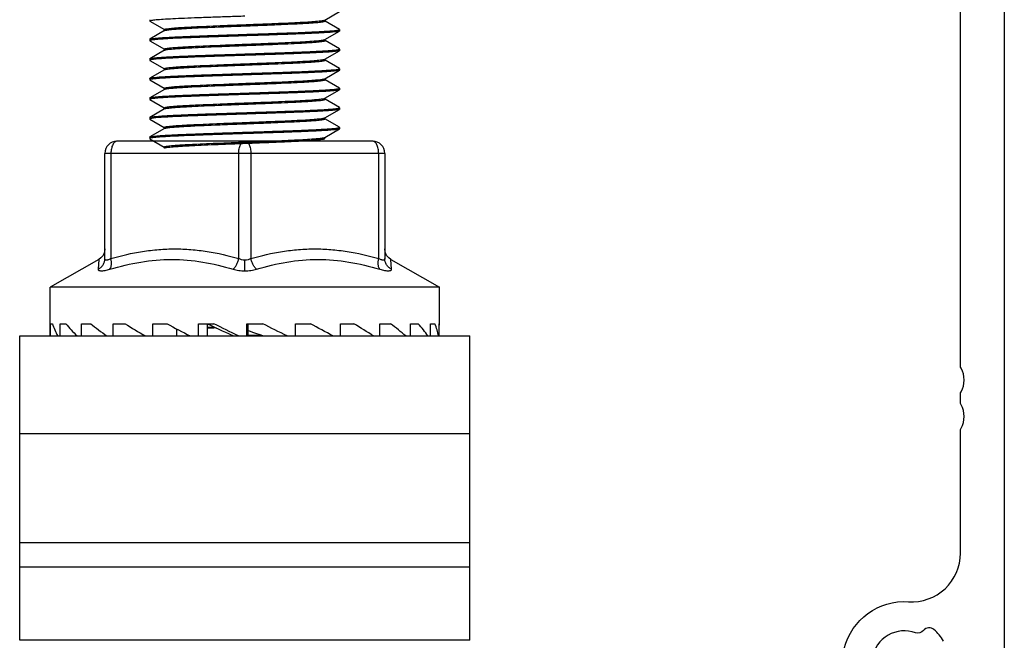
# Model space of a CAD drawing. Header units: millimetres. Extents: x -4223 to -3634, y -1019 to -603.
# Tile 24 of 26: x -3716 to -3675, y -701 to -675. Entities that reach past the tile are written whole.
import ezdxf

# ---------------------------------------------------------------- set-up
doc = ezdxf.new("R2010")
doc.units = ezdxf.units.MM
doc.layers.add('02___PRT_ALL_AXES', color=7, linetype='Continuous')
doc.layers.add('1', color=7, linetype='Continuous')

msp = doc.modelspace()

# ---------------------------------------------------------------- linework, layer by layer
at = {"color": 7, "linetype": 'Continuous'}
for p, q in [((-3703.242, -675.456), (-3702.641, -675.108)), ((-3710.435, -675.443), (-3710.435, -675.501)), ((-3710.431, -675.495), (-3710.435, -675.501)), ((-3710.435, -675.501), (-3710.429, -675.508)), ((-3710.426, -675.493), (-3710.431, -675.495)), ((-3710.429, -675.508), (-3709.837, -675.851)), ((-3710.363, -675.477), (-3710.426, -675.493)), ((-3703.274, -675.467), (-3703.242, -675.456)), ((-3703.235, -675.497), (-3703.235, -675.447)), ((-3702.642, -675.84), (-3703.234, -675.497)), ((-3709.829, -675.893), (-3710.429, -676.24)), ((-3709.835, -675.848), (-3709.835, -675.898)), ((-3709.828, -675.889), (-3709.822, -675.886)), ((-3703.243, -676.26), (-3702.642, -675.912)), ((-3702.652, -675.859), (-3702.636, -675.847)), ((-3702.636, -675.847), (-3702.642, -675.84)), ((-3702.636, -675.905), (-3702.642, -675.912)), ((-3702.636, -675.847), (-3702.636, -675.905)), ((-3710.436, -676.247), (-3710.429, -676.24)), ((-3710.436, -676.247), (-3710.436, -676.305)), ((-3710.431, -676.299), (-3710.436, -676.305)), ((-3710.436, -676.305), (-3710.429, -676.312)), ((-3710.427, -676.296), (-3710.431, -676.299)), ((-3710.429, -676.312), (-3709.838, -676.655)), ((-3710.363, -676.28), (-3710.427, -676.296)), ((-3703.275, -676.27), (-3703.243, -676.26)), ((-3703.235, -676.301), (-3703.235, -676.251)), ((-3702.643, -676.644), (-3703.235, -676.301)), ((-3709.83, -676.696), (-3710.43, -677.044)), ((-3709.836, -676.652), (-3709.836, -676.701)), ((-3709.829, -676.693), (-3709.822, -676.69)), ((-3703.244, -677.064), (-3702.643, -676.716)), ((-3702.653, -676.663), (-3702.636, -676.651)), ((-3702.636, -676.651), (-3702.643, -676.644)), ((-3702.636, -676.709), (-3702.643, -676.716)), ((-3702.636, -676.651), (-3702.636, -676.709)), ((-3710.436, -677.051), (-3710.43, -677.044)), ((-3710.436, -677.051), (-3710.436, -677.109)), ((-3710.432, -677.103), (-3710.436, -677.109)), ((-3710.436, -677.109), (-3710.43, -677.116)), ((-3710.427, -677.1), (-3710.432, -677.103)), ((-3710.43, -677.116), (-3709.838, -677.458)), ((-3710.364, -677.084), (-3710.427, -677.1)), ((-3703.275, -677.074), (-3703.244, -677.063)), ((-3703.236, -677.105), (-3703.236, -677.055)), ((-3702.644, -677.448), (-3703.236, -677.105)), ((-3709.83, -677.5), (-3710.431, -677.848)), ((-3709.837, -677.455), (-3709.837, -677.505)), ((-3709.83, -677.497), (-3709.823, -677.493)), ((-3703.244, -677.867), (-3702.643, -677.52)), ((-3702.653, -677.466), (-3702.637, -677.455)), ((-3702.637, -677.455), (-3702.644, -677.448)), ((-3702.637, -677.513), (-3702.643, -677.52)), ((-3702.637, -677.455), (-3702.637, -677.513)), ((-3710.437, -677.855), (-3710.431, -677.848)), ((-3710.437, -677.855), (-3710.437, -677.913)), ((-3710.433, -677.907), (-3710.437, -677.913)), ((-3710.437, -677.913), (-3710.431, -677.92)), ((-3710.428, -677.904), (-3710.433, -677.907)), ((-3710.431, -677.92), (-3709.839, -678.262)), ((-3710.365, -677.888), (-3710.428, -677.904)), ((-3703.276, -677.878), (-3703.244, -677.867)), ((-3703.237, -677.909), (-3703.237, -677.859)), ((-3702.644, -678.251), (-3703.237, -677.909)), ((-3709.831, -678.304), (-3710.432, -678.651)), ((-3709.837, -678.259), (-3709.837, -678.309)), ((-3709.83, -678.3), (-3709.824, -678.297)), ((-3703.245, -678.671), (-3702.644, -678.323)), ((-3702.654, -678.27), (-3702.638, -678.259)), ((-3702.638, -678.259), (-3702.644, -678.251)), ((-3702.638, -678.316), (-3702.644, -678.323)), ((-3702.638, -678.259), (-3702.638, -678.316)), ((-3710.438, -678.659), (-3710.432, -678.651)), ((-3710.438, -678.659), (-3710.438, -678.716)), ((-3710.434, -678.71), (-3710.438, -678.716)), ((-3710.438, -678.716), (-3710.432, -678.724)), ((-3710.429, -678.708), (-3710.434, -678.71)), ((-3710.432, -678.724), (-3709.84, -679.066)), ((-3710.366, -678.692), (-3710.429, -678.708)), ((-3703.277, -678.682), (-3703.245, -678.671)), ((-3703.237, -678.712), (-3703.237, -678.662)), ((-3702.645, -679.055), (-3703.237, -678.712)), ((-3709.832, -679.108), (-3710.432, -679.455)), ((-3709.838, -679.063), (-3709.838, -679.113)), ((-3709.831, -679.104), (-3709.825, -679.101)), ((-3703.246, -679.475), (-3702.645, -679.127)), ((-3702.655, -679.074), (-3702.639, -679.062)), ((-3702.639, -679.062), (-3702.645, -679.055)), ((-3702.639, -679.12), (-3702.645, -679.127)), ((-3702.639, -679.062), (-3702.639, -679.12)), ((-3710.439, -679.462), (-3710.432, -679.455)), ((-3710.439, -679.462), (-3710.439, -679.52)), ((-3710.434, -679.514), (-3710.439, -679.52)), ((-3710.439, -679.52), (-3710.432, -679.527)), ((-3710.43, -679.511), (-3710.434, -679.514)), ((-3710.432, -679.527), (-3709.841, -679.87)), ((-3710.366, -679.496), (-3710.43, -679.511)), ((-3703.277, -679.486), (-3703.246, -679.475)), ((-3703.238, -679.516), (-3703.238, -679.466)), ((-3702.646, -679.859), (-3703.238, -679.516)), ((-3709.833, -679.912), (-3710.433, -680.259)), ((-3709.839, -679.867), (-3709.839, -679.917)), ((-3709.832, -679.908), (-3709.825, -679.905)), ((-3703.247, -680.279), (-3702.646, -679.931)), ((-3702.656, -679.878), (-3702.639, -679.866)), ((-3702.639, -679.866), (-3702.646, -679.859)), ((-3702.639, -679.924), (-3702.646, -679.931)), ((-3702.639, -679.866), (-3702.639, -679.924)), ((-3701.282, -680.433), (-3711.782, -680.433)), ((-3710.439, -680.266), (-3710.433, -680.259)), ((-3710.439, -680.266), (-3710.439, -680.324)), ((-3710.435, -680.318), (-3710.439, -680.324)), ((-3710.439, -680.324), (-3710.433, -680.331)), ((-3710.431, -680.315), (-3710.435, -680.318)), ((-3710.433, -680.331), (-3709.841, -680.673)), ((-3710.367, -680.299), (-3710.431, -680.315)), ((-3703.278, -680.289), (-3703.247, -680.278)), ((-3703.239, -680.32), (-3703.239, -680.27)), ((-3709.84, -680.671), (-3709.84, -680.72)), ((-3709.833, -680.712), (-3709.826, -680.708)), ((-3712.282, -685.255), (-3712.282, -680.933)), ((-3700.782, -680.933), (-3712.282, -680.933)), ((-3712.032, -680.933), (-3712.032, -685.255)), ((-3706.782, -685.255), (-3706.782, -680.933)), ((-3706.282, -680.933), (-3706.282, -685.255)), ((-3701.032, -685.255), (-3701.032, -680.933)), ((-3700.782, -680.933), (-3700.782, -685.255)), ((-3712.533, -685.291), (-3714.532, -686.433)), ((-3712.533, -685.291), (-3712.558, -685.689)), ((-3700.53, -685.291), (-3698.532, -686.433)), ((-3700.505, -685.689), (-3700.53, -685.291)), ((-3706.532, -685.756), (-3706.532, -685.321)), ((-3714.532, -688.313), (-3714.532, -686.433)), ((-3698.532, -686.433), (-3714.532, -686.433)), ((-3698.532, -687.933), (-3698.532, -686.433)), ((-3714.51, -688.433), (-3714.51, -687.933)), ((-3714.51, -687.933), (-3714.436, -687.933)), ((-3714.112, -688.433), (-3714.112, -687.933)), ((-3714.112, -687.933), (-3713.881, -687.933)), ((-3713.238, -688.433), (-3713.238, -687.933)), ((-3713.238, -687.933), (-3712.864, -687.933)), ((-3711.943, -688.433), (-3711.943, -687.933)), ((-3711.943, -687.933), (-3711.449, -687.933)), ((-3710.308, -688.433), (-3710.308, -687.933)), ((-3710.308, -687.933), (-3709.725, -687.933)), ((-3708.435, -688.433), (-3708.435, -687.933)), ((-3708.435, -687.933), (-3707.801, -687.933)), ((-3708.081, -688.071), (-3707.805, -688.059)), ((-3708.08, -687.933), (-3708.08, -688.433)), ((-3706.443, -688.433), (-3706.443, -687.933)), ((-3706.443, -687.933), (-3705.797, -687.933)), ((-3706.404, -687.933), (-3706.404, -688.433)), ((-3704.456, -688.433), (-3704.456, -687.933)), ((-3704.456, -687.933), (-3703.839, -687.933)), ((-3702.6, -688.433), (-3702.6, -687.933)), ((-3702.6, -687.933), (-3702.05, -687.933)), ((-3700.991, -688.433), (-3700.991, -687.933)), ((-3700.991, -687.933), (-3700.543, -687.933)), ((-3699.73, -687.933), (-3699.412, -687.933)), ((-3699.73, -688.433), (-3699.73, -687.933)), ((-3698.896, -687.933), (-3698.728, -687.933)), ((-3698.896, -688.433), (-3698.896, -687.933)), ((-3698.542, -687.933), (-3698.532, -687.933)), ((-3698.542, -688.433), (-3698.542, -687.933)), ((-3715.782, -697.933), (-3715.782, -688.433)), ((-3715.782, -688.433), (-3697.282, -688.433)), ((-3714.528, -688.433), (-3714.532, -688.313)), ((-3709.336, -688.407), (-3709.338, -688.433)), ((-3709.336, -688.139), (-3709.336, -688.407)), ((-3706.405, -688.4), (-3705.876, -688.383)), ((-3697.282, -697.933), (-3697.282, -688.433)), ((-3715.782, -692.433), (-3697.282, -692.433)), ((-3697.282, -696.933), (-3715.782, -696.933))]:
    msp.add_line(p, q, dxfattribs=at)
for points in [[(-3712.282, -684.857), (-3712.301, -684.995), (-3712.357, -685.122), (-3712.447, -685.229), (-3712.533, -685.291)], [(-3700.53, -685.291), (-3700.616, -685.229), (-3700.706, -685.122), (-3700.762, -684.995), (-3700.782, -684.857)]]:
    msp.add_lwpolyline(points, dxfattribs=at)
for centre, radius, start, end in [((-3711.782, -680.933), 0.5, 90, 180), ((-3701.282, -680.933), 0.5, 0, 90), ((-3701.579, -837.066), 149.087, 92.35718, 92.50146), ((-3708.169, -704.133), 15.988, 93.9345, 94.2155)]:
    msp.add_arc(centre, radius, start, end, dxfattribs=at)
for centre, major_axis, ratio, start_param, end_param in [((-3706.532, -688.815), (7.957, -1.848), 0.445835, -2.883617, -2.756939), ((-3706.532, -688.815), (7.936, -2.739), 0.367253, -2.609346, -2.482668), ((-3706.532, -688.815), (7.947, -3.355), 0.27413, -2.368903, -2.242225), ((-3706.532, -688.815), (7.973, -3.747), 0.175561, -2.15046, -2.023782), ((-3706.532, -688.815), (7.994, -3.954), 0.075378, -1.944188, -1.81751), ((-3711.544, -686.082), (5.14, -2.567), 0.025132, -0.816609, -0.465528), ((-3706.532, -688.815), (7.999, -3.995), 0.025132, 1.616001, 1.742679), ((-3706.532, -688.815), (7.985, -3.872), 0.125555, 1.412934, 1.539612), ((-3706.532, -688.815), (7.959, -3.576), 0.225201, 1.201629, 1.328307), ((-3706.532, -688.815), (7.938, -3.078), 0.321779, 0.973597, 1.100275), ((-3706.532, -688.815), (7.943, -2.331), 0.409222, 0.717676, 0.844354), ((-3706.532, -688.815), (7.977, -1.288), 0.474759, 0.423324, 0.550002), ((-3706.532, -688.815), (8, 0), 0.5, 0.095486, 0.222164), ((-3706.532, -688.815), (7.977, 1.288), 0.474759, -0.123855, -0.105673), ((-3709.553, -686.082), (5.13, -2.488), 0.125555, -0.849477, -0.668595)]:
    msp.add_ellipse(centre, major_axis=major_axis, ratio=ratio, start_param=start_param, end_param=end_param, dxfattribs=at)
for points, knots in [([(-3706.535, -675.301), (-3706.758, -675.308), (-3707.197, -675.323), (-3707.839, -675.344), (-3708.443, -675.366), (-3708.99, -675.387), (-3709.465, -675.409), (-3709.852, -675.43), (-3710.116, -675.448), (-3710.275, -675.464), (-3710.337, -675.472), (-3710.363, -675.477)], [0, 0, 0, 0, 0.174483, 0.343847, 0.503017, 0.64733, 0.772508, 0.874878, 0.951438, 0.979315, 1, 1, 1, 1]), ([(-3709.835, -675.848), (-3709.835, -675.845), (-3709.83, -675.84), (-3709.811, -675.831), (-3709.768, -675.821), (-3709.697, -675.81), (-3709.598, -675.799), (-3709.474, -675.787), (-3709.324, -675.775), (-3709.15, -675.764), (-3708.953, -675.752), (-3708.734, -675.74), (-3708.405, -675.724), (-3707.956, -675.704), (-3707.386, -675.68), (-3706.786, -675.657), (-3706.178, -675.634), (-3705.581, -675.61), (-3705.018, -675.587), (-3704.507, -675.564), (-3704.068, -675.541), (-3703.754, -675.52), (-3703.55, -675.503), (-3703.434, -675.492), (-3703.345, -675.48), (-3703.294, -675.472), (-3703.274, -675.467)], [0, 0, 0, 0, 0.001067, 0.002977, 0.009852, 0.020871, 0.035942, 0.054953, 0.077792, 0.104343, 0.134476, 0.167967, 0.20444, 0.284749, 0.372463, 0.464736, 0.558415, 0.650114, 0.7368, 0.815551, 0.883224, 0.937348, 0.95892, 0.976648, 0.990388, 1, 1, 1, 1]), ([(-3709.822, -675.886), (-3709.816, -675.883), (-3709.801, -675.879), (-3709.763, -675.87), (-3709.696, -675.86), (-3709.594, -675.848), (-3709.465, -675.836), (-3709.309, -675.824), (-3709.128, -675.812), (-3708.924, -675.8), (-3708.61, -675.783), (-3708.173, -675.763), (-3707.609, -675.739), (-3707.007, -675.715), (-3706.387, -675.692), (-3705.772, -675.668), (-3705.185, -675.644), (-3704.723, -675.624), (-3704.383, -675.607), (-3704.156, -675.595), (-3703.95, -675.583), (-3703.768, -675.571), (-3703.611, -675.559), (-3703.481, -675.547), (-3703.378, -675.536), (-3703.304, -675.524), (-3703.26, -675.514), (-3703.24, -675.505), (-3703.234, -675.5), (-3703.234, -675.497)], [0, 0, 0, 0, 0.002878, 0.006833, 0.01801, 0.033527, 0.053243, 0.076967, 0.104492, 0.1356, 0.17001, 0.247389, 0.33386, 0.426297, 0.52134, 0.615574, 0.705563, 0.788068, 0.825581, 0.860112, 0.891358, 0.919064, 0.942984, 0.962875, 0.978551, 0.98993, 0.996974, 0.998917, 1, 1, 1, 1]), ([(-3706.536, -676.047), (-3706.297, -676.039), (-3705.827, -676.024), (-3705.142, -676.001), (-3704.505, -675.978), (-3704.013, -675.958), (-3703.66, -675.942), (-3703.431, -675.93), (-3703.228, -675.919), (-3703.053, -675.907), (-3702.908, -675.896), (-3702.794, -675.884), (-3702.719, -675.874), (-3702.675, -675.866), (-3702.659, -675.861), (-3702.652, -675.859)], [0, 0, 0, 0, 0.184442, 0.362603, 0.528411, 0.676223, 0.74178, 0.801017, 0.853422, 0.898561, 0.936043, 0.965575, 0.98692, 0.994491, 1, 1, 1, 1]), ([(-3702.642, -675.912), (-3702.646, -675.915), (-3702.659, -675.919), (-3702.683, -675.925), (-3702.715, -675.931), (-3702.774, -675.94), (-3702.87, -675.95), (-3703.009, -675.962), (-3703.18, -675.973), (-3703.38, -675.985), (-3703.609, -675.997), (-3703.864, -676.009), (-3704.143, -676.021), (-3704.556, -676.037), (-3705.111, -676.058), (-3705.81, -676.081), (-3706.291, -676.097), (-3706.536, -676.105)], [0, 0, 0, 0, 0.00407, 0.010262, 0.018615, 0.029131, 0.056605, 0.092476, 0.136446, 0.188125, 0.247061, 0.312724, 0.384534, 0.461847, 0.630191, 0.811734, 1, 1, 1, 1]), ([(-3710.429, -676.24), (-3710.425, -676.237), (-3710.412, -676.233), (-3710.389, -676.227), (-3710.356, -676.221), (-3710.297, -676.213), (-3710.201, -676.202), (-3710.062, -676.191), (-3709.891, -676.179), (-3709.69, -676.167), (-3709.461, -676.155), (-3709.206, -676.143), (-3708.927, -676.131), (-3708.515, -676.115), (-3707.96, -676.095), (-3707.261, -676.071), (-3706.78, -676.055), (-3706.536, -676.047)], [0, 0, 0, 0, 0.004093, 0.010306, 0.01868, 0.029215, 0.056722, 0.092619, 0.13661, 0.188301, 0.247243, 0.312905, 0.384709, 0.462011, 0.63031, 0.811799, 1, 1, 1, 1]), ([(-3706.536, -676.105), (-3706.759, -676.112), (-3707.198, -676.127), (-3707.84, -676.148), (-3708.443, -676.17), (-3708.991, -676.191), (-3709.465, -676.212), (-3709.853, -676.234), (-3710.117, -676.252), (-3710.276, -676.268), (-3710.337, -676.276), (-3710.363, -676.28)], [0, 0, 0, 0, 0.174483, 0.343847, 0.503017, 0.64733, 0.772508, 0.874878, 0.951438, 0.979315, 1, 1, 1, 1]), ([(-3709.836, -676.651), (-3709.836, -676.649), (-3709.831, -676.644), (-3709.811, -676.635), (-3709.768, -676.625), (-3709.697, -676.614), (-3709.599, -676.602), (-3709.475, -676.591), (-3709.325, -676.579), (-3709.151, -676.567), (-3708.954, -676.556), (-3708.734, -676.544), (-3708.405, -676.528), (-3707.957, -676.508), (-3707.387, -676.484), (-3706.787, -676.461), (-3706.178, -676.437), (-3705.582, -676.414), (-3705.019, -676.391), (-3704.508, -676.367), (-3704.069, -676.344), (-3703.755, -676.324), (-3703.551, -676.307), (-3703.435, -676.296), (-3703.346, -676.284), (-3703.295, -676.275), (-3703.275, -676.27)], [0, 0, 0, 0, 0.001067, 0.002977, 0.009852, 0.020871, 0.035942, 0.054953, 0.077792, 0.104343, 0.134476, 0.167967, 0.20444, 0.284749, 0.372463, 0.464736, 0.558415, 0.650114, 0.7368, 0.815551, 0.883224, 0.937348, 0.95892, 0.976648, 0.990388, 1, 1, 1, 1]), ([(-3709.822, -676.69), (-3709.817, -676.687), (-3709.802, -676.683), (-3709.764, -676.674), (-3709.697, -676.663), (-3709.595, -676.652), (-3709.466, -676.64), (-3709.31, -676.628), (-3709.129, -676.616), (-3708.924, -676.604), (-3708.61, -676.587), (-3708.174, -676.567), (-3707.61, -676.543), (-3707.007, -676.519), (-3706.387, -676.495), (-3705.773, -676.472), (-3705.186, -676.448), (-3704.724, -676.427), (-3704.384, -676.411), (-3704.157, -676.399), (-3703.951, -676.387), (-3703.769, -676.375), (-3703.612, -676.363), (-3703.481, -676.351), (-3703.379, -676.339), (-3703.305, -676.328), (-3703.26, -676.318), (-3703.24, -676.309), (-3703.235, -676.304), (-3703.235, -676.301)], [0, 0, 0, 0, 0.002878, 0.006833, 0.01801, 0.033527, 0.053243, 0.076967, 0.104492, 0.1356, 0.17001, 0.247389, 0.33386, 0.426297, 0.52134, 0.615574, 0.705563, 0.788068, 0.825581, 0.860112, 0.891358, 0.919064, 0.942984, 0.962875, 0.978551, 0.98993, 0.996974, 0.998917, 1, 1, 1, 1]), ([(-3706.536, -676.851), (-3706.297, -676.843), (-3705.827, -676.828), (-3705.143, -676.805), (-3704.505, -676.782), (-3704.014, -676.762), (-3703.661, -676.746), (-3703.431, -676.734), (-3703.229, -676.722), (-3703.054, -676.711), (-3702.909, -676.699), (-3702.795, -676.688), (-3702.72, -676.678), (-3702.676, -676.669), (-3702.659, -676.665), (-3702.653, -676.663)], [0, 0, 0, 0, 0.184442, 0.362603, 0.528411, 0.676223, 0.74178, 0.801017, 0.853422, 0.898561, 0.936043, 0.965575, 0.98692, 0.994491, 1, 1, 1, 1]), ([(-3702.643, -676.716), (-3702.647, -676.719), (-3702.66, -676.723), (-3702.683, -676.729), (-3702.715, -676.735), (-3702.775, -676.743), (-3702.871, -676.754), (-3703.01, -676.765), (-3703.18, -676.777), (-3703.381, -676.789), (-3703.61, -676.801), (-3703.865, -676.813), (-3704.144, -676.825), (-3704.557, -676.841), (-3705.112, -676.861), (-3705.811, -676.885), (-3706.292, -676.901), (-3706.536, -676.909)], [0, 0, 0, 0, 0.00407, 0.010262, 0.018615, 0.029131, 0.056605, 0.092476, 0.136446, 0.188125, 0.247061, 0.312724, 0.384534, 0.461847, 0.630191, 0.811734, 1, 1, 1, 1]), ([(-3710.43, -677.044), (-3710.426, -677.041), (-3710.413, -677.037), (-3710.389, -677.031), (-3710.357, -677.025), (-3710.297, -677.016), (-3710.202, -677.006), (-3710.063, -676.994), (-3709.892, -676.983), (-3709.691, -676.971), (-3709.462, -676.959), (-3709.207, -676.947), (-3708.928, -676.935), (-3708.516, -676.919), (-3707.961, -676.898), (-3707.261, -676.875), (-3706.781, -676.859), (-3706.536, -676.851)], [0, 0, 0, 0, 0.004093, 0.010306, 0.01868, 0.029215, 0.056722, 0.092619, 0.13661, 0.188301, 0.247243, 0.312905, 0.384709, 0.462011, 0.63031, 0.811799, 1, 1, 1, 1]), ([(-3706.536, -676.909), (-3706.759, -676.916), (-3707.198, -676.93), (-3707.84, -676.952), (-3708.444, -676.974), (-3708.991, -676.995), (-3709.466, -677.016), (-3709.854, -677.037), (-3710.117, -677.056), (-3710.276, -677.072), (-3710.338, -677.08), (-3710.364, -677.084)], [0, 0, 0, 0, 0.174483, 0.343847, 0.503017, 0.64733, 0.772508, 0.874878, 0.951438, 0.979315, 1, 1, 1, 1]), ([(-3709.837, -677.455), (-3709.837, -677.453), (-3709.832, -677.447), (-3709.812, -677.439), (-3709.769, -677.429), (-3709.698, -677.418), (-3709.6, -677.406), (-3709.475, -677.395), (-3709.326, -677.383), (-3709.152, -677.371), (-3708.954, -677.359), (-3708.735, -677.348), (-3708.406, -677.331), (-3707.958, -677.311), (-3707.387, -677.288), (-3706.788, -677.265), (-3706.179, -677.241), (-3705.583, -677.218), (-3705.019, -677.194), (-3704.509, -677.171), (-3704.069, -677.148), (-3703.756, -677.128), (-3703.551, -677.111), (-3703.436, -677.099), (-3703.346, -677.088), (-3703.296, -677.079), (-3703.275, -677.074)], [0, 0, 0, 0, 0.001067, 0.002977, 0.009852, 0.020871, 0.035942, 0.054953, 0.077792, 0.104343, 0.134476, 0.167967, 0.20444, 0.284749, 0.372463, 0.464736, 0.558415, 0.650114, 0.7368, 0.815551, 0.883224, 0.937348, 0.95892, 0.976648, 0.990388, 1, 1, 1, 1]), ([(-3709.823, -677.493), (-3709.817, -677.491), (-3709.803, -677.486), (-3709.764, -677.478), (-3709.697, -677.467), (-3709.596, -677.456), (-3709.467, -677.444), (-3709.311, -677.432), (-3709.13, -677.42), (-3708.925, -677.408), (-3708.611, -677.391), (-3708.175, -677.371), (-3707.611, -677.347), (-3707.008, -677.323), (-3706.388, -677.299), (-3705.773, -677.275), (-3705.186, -677.252), (-3704.724, -677.231), (-3704.384, -677.215), (-3704.157, -677.203), (-3703.952, -677.191), (-3703.77, -677.179), (-3703.613, -677.167), (-3703.482, -677.155), (-3703.379, -677.143), (-3703.305, -677.132), (-3703.261, -677.122), (-3703.241, -677.113), (-3703.236, -677.107), (-3703.236, -677.105)], [0, 0, 0, 0, 0.002878, 0.006833, 0.01801, 0.033527, 0.053243, 0.076967, 0.104492, 0.1356, 0.17001, 0.247389, 0.33386, 0.426297, 0.52134, 0.615574, 0.705563, 0.788068, 0.825581, 0.860112, 0.891358, 0.919064, 0.942984, 0.962875, 0.978551, 0.98993, 0.996974, 0.998917, 1, 1, 1, 1]), ([(-3706.537, -677.655), (-3706.298, -677.647), (-3705.828, -677.632), (-3705.143, -677.609), (-3704.506, -677.586), (-3704.015, -677.566), (-3703.662, -677.549), (-3703.432, -677.538), (-3703.229, -677.526), (-3703.055, -677.515), (-3702.91, -677.503), (-3702.796, -677.492), (-3702.72, -677.482), (-3702.677, -677.473), (-3702.66, -677.469), (-3702.653, -677.466)], [0, 0, 0, 0, 0.184442, 0.362603, 0.528411, 0.676223, 0.74178, 0.801017, 0.853422, 0.898561, 0.936043, 0.965575, 0.98692, 0.994491, 1, 1, 1, 1]), ([(-3702.643, -677.52), (-3702.648, -677.522), (-3702.661, -677.527), (-3702.684, -677.533), (-3702.716, -677.538), (-3702.776, -677.547), (-3702.871, -677.557), (-3703.01, -677.569), (-3703.181, -677.581), (-3703.382, -677.593), (-3703.611, -677.605), (-3703.866, -677.617), (-3704.145, -677.629), (-3704.557, -677.645), (-3705.112, -677.665), (-3705.812, -677.689), (-3706.292, -677.705), (-3706.537, -677.713)], [0, 0, 0, 0, 0.00407, 0.010262, 0.018615, 0.029131, 0.056605, 0.092476, 0.136446, 0.188125, 0.247061, 0.312724, 0.384534, 0.461847, 0.630191, 0.811734, 1, 1, 1, 1]), ([(-3710.431, -677.848), (-3710.426, -677.845), (-3710.414, -677.84), (-3710.39, -677.835), (-3710.358, -677.829), (-3710.298, -677.82), (-3710.202, -677.81), (-3710.063, -677.798), (-3709.893, -677.786), (-3709.692, -677.775), (-3709.463, -677.763), (-3709.208, -677.751), (-3708.929, -677.739), (-3708.516, -677.722), (-3707.961, -677.702), (-3707.262, -677.678), (-3706.782, -677.663), (-3706.537, -677.655)], [0, 0, 0, 0, 0.004093, 0.010306, 0.01868, 0.029215, 0.056722, 0.092619, 0.13661, 0.188301, 0.247243, 0.312905, 0.384709, 0.462011, 0.63031, 0.811799, 1, 1, 1, 1]), ([(-3706.537, -677.713), (-3706.76, -677.72), (-3707.199, -677.734), (-3707.841, -677.756), (-3708.445, -677.777), (-3708.992, -677.799), (-3709.467, -677.82), (-3709.855, -677.841), (-3710.118, -677.86), (-3710.277, -677.875), (-3710.339, -677.884), (-3710.365, -677.888)], [0, 0, 0, 0, 0.174483, 0.343847, 0.503017, 0.64733, 0.772508, 0.874878, 0.951438, 0.979315, 1, 1, 1, 1]), ([(-3709.837, -678.259), (-3709.837, -678.257), (-3709.832, -678.251), (-3709.813, -678.243), (-3709.77, -678.233), (-3709.699, -678.222), (-3709.6, -678.21), (-3709.476, -678.198), (-3709.327, -678.187), (-3709.153, -678.175), (-3708.955, -678.163), (-3708.736, -678.151), (-3708.407, -678.135), (-3707.959, -678.115), (-3707.388, -678.092), (-3706.788, -678.068), (-3706.18, -678.045), (-3705.584, -678.022), (-3705.02, -677.998), (-3704.509, -677.975), (-3704.07, -677.952), (-3703.756, -677.932), (-3703.552, -677.915), (-3703.436, -677.903), (-3703.347, -677.892), (-3703.296, -677.883), (-3703.276, -677.878)], [0, 0, 0, 0, 0.001067, 0.002977, 0.009852, 0.020871, 0.035942, 0.054953, 0.077792, 0.104343, 0.134476, 0.167967, 0.20444, 0.284749, 0.372463, 0.464736, 0.558415, 0.650114, 0.7368, 0.815551, 0.883224, 0.937348, 0.95892, 0.976648, 0.990388, 1, 1, 1, 1]), ([(-3709.824, -678.297), (-3709.818, -678.295), (-3709.804, -678.29), (-3709.765, -678.281), (-3709.698, -678.271), (-3709.597, -678.259), (-3709.467, -678.248), (-3709.311, -678.236), (-3709.13, -678.224), (-3708.926, -678.212), (-3708.612, -678.195), (-3708.176, -678.174), (-3707.612, -678.151), (-3707.009, -678.127), (-3706.389, -678.103), (-3705.774, -678.079), (-3705.187, -678.055), (-3704.725, -678.035), (-3704.385, -678.018), (-3704.158, -678.006), (-3703.953, -677.994), (-3703.77, -677.982), (-3703.613, -677.971), (-3703.483, -677.959), (-3703.38, -677.947), (-3703.306, -677.936), (-3703.262, -677.925), (-3703.242, -677.917), (-3703.237, -677.911), (-3703.237, -677.909)], [0, 0, 0, 0, 0.002878, 0.006833, 0.01801, 0.033527, 0.053243, 0.076967, 0.104492, 0.1356, 0.17001, 0.247389, 0.33386, 0.426297, 0.52134, 0.615574, 0.705563, 0.788068, 0.825581, 0.860112, 0.891358, 0.919064, 0.942984, 0.962875, 0.978551, 0.98993, 0.996974, 0.998917, 1, 1, 1, 1]), ([(-3706.538, -678.459), (-3706.299, -678.451), (-3705.829, -678.435), (-3705.144, -678.412), (-3704.507, -678.389), (-3704.016, -678.369), (-3703.663, -678.353), (-3703.433, -678.342), (-3703.23, -678.33), (-3703.055, -678.318), (-3702.91, -678.307), (-3702.796, -678.296), (-3702.721, -678.286), (-3702.677, -678.277), (-3702.661, -678.273), (-3702.654, -678.27)], [0, 0, 0, 0, 0.184442, 0.362603, 0.528411, 0.676223, 0.74178, 0.801017, 0.853422, 0.898561, 0.936043, 0.965575, 0.98692, 0.994491, 1, 1, 1, 1]), ([(-3702.644, -678.323), (-3702.649, -678.326), (-3702.661, -678.331), (-3702.685, -678.336), (-3702.717, -678.342), (-3702.777, -678.351), (-3702.872, -678.361), (-3703.011, -678.373), (-3703.182, -678.385), (-3703.382, -678.397), (-3703.611, -678.408), (-3703.866, -678.42), (-3704.146, -678.432), (-3704.558, -678.449), (-3705.113, -678.469), (-3705.813, -678.493), (-3706.293, -678.508), (-3706.538, -678.516)], [0, 0, 0, 0, 0.00407, 0.010262, 0.018615, 0.029131, 0.056605, 0.092476, 0.136446, 0.188125, 0.247061, 0.312724, 0.384534, 0.461847, 0.630191, 0.811734, 1, 1, 1, 1]), ([(-3710.432, -678.651), (-3710.427, -678.649), (-3710.414, -678.644), (-3710.391, -678.638), (-3710.359, -678.633), (-3710.299, -678.624), (-3710.203, -678.614), (-3710.064, -678.602), (-3709.893, -678.59), (-3709.693, -678.578), (-3709.464, -678.566), (-3709.209, -678.554), (-3708.93, -678.542), (-3708.517, -678.526), (-3707.962, -678.506), (-3707.263, -678.482), (-3706.783, -678.467), (-3706.538, -678.459)], [0, 0, 0, 0, 0.004093, 0.010306, 0.01868, 0.029215, 0.056722, 0.092619, 0.13661, 0.188301, 0.247243, 0.312905, 0.384709, 0.462011, 0.63031, 0.811799, 1, 1, 1, 1]), ([(-3706.538, -678.516), (-3706.761, -678.524), (-3707.2, -678.538), (-3707.842, -678.56), (-3708.446, -678.581), (-3708.993, -678.603), (-3709.467, -678.624), (-3709.855, -678.645), (-3710.119, -678.663), (-3710.278, -678.679), (-3710.34, -678.687), (-3710.366, -678.692)], [0, 0, 0, 0, 0.174483, 0.343847, 0.503017, 0.64733, 0.772508, 0.874878, 0.951438, 0.979315, 1, 1, 1, 1]), ([(-3709.838, -679.063), (-3709.838, -679.06), (-3709.833, -679.055), (-3709.814, -679.047), (-3709.771, -679.036), (-3709.7, -679.025), (-3709.601, -679.014), (-3709.477, -679.002), (-3709.327, -678.99), (-3709.153, -678.979), (-3708.956, -678.967), (-3708.737, -678.955), (-3708.407, -678.939), (-3707.959, -678.919), (-3707.389, -678.895), (-3706.789, -678.872), (-3706.181, -678.849), (-3705.584, -678.825), (-3705.021, -678.802), (-3704.51, -678.779), (-3704.071, -678.756), (-3703.757, -678.736), (-3703.553, -678.719), (-3703.437, -678.707), (-3703.348, -678.696), (-3703.297, -678.687), (-3703.277, -678.682)], [0, 0, 0, 0, 0.001067, 0.002977, 0.009852, 0.020871, 0.035942, 0.054953, 0.077792, 0.104343, 0.134476, 0.167967, 0.20444, 0.284749, 0.372463, 0.464736, 0.558415, 0.650114, 0.7368, 0.815551, 0.883224, 0.937348, 0.95892, 0.976648, 0.990388, 1, 1, 1, 1]), ([(-3709.825, -679.101), (-3709.819, -679.098), (-3709.804, -679.094), (-3709.766, -679.085), (-3709.699, -679.075), (-3709.597, -679.063), (-3709.468, -679.051), (-3709.312, -679.039), (-3709.131, -679.027), (-3708.927, -679.015), (-3708.612, -678.999), (-3708.176, -678.978), (-3707.612, -678.954), (-3707.009, -678.931), (-3706.39, -678.907), (-3705.775, -678.883), (-3705.188, -678.859), (-3704.726, -678.839), (-3704.386, -678.822), (-3704.159, -678.81), (-3703.953, -678.798), (-3703.771, -678.786), (-3703.614, -678.774), (-3703.484, -678.762), (-3703.381, -678.751), (-3703.307, -678.739), (-3703.263, -678.729), (-3703.243, -678.721), (-3703.237, -678.715), (-3703.237, -678.713)], [0, 0, 0, 0, 0.002878, 0.006833, 0.01801, 0.033527, 0.053243, 0.076967, 0.104492, 0.1356, 0.17001, 0.247389, 0.33386, 0.426297, 0.52134, 0.615574, 0.705563, 0.788068, 0.825581, 0.860112, 0.891358, 0.919064, 0.942984, 0.962875, 0.978551, 0.98993, 0.996974, 0.998917, 1, 1, 1, 1]), ([(-3706.539, -679.262), (-3706.3, -679.254), (-3705.83, -679.239), (-3705.145, -679.216), (-3704.508, -679.193), (-3704.016, -679.173), (-3703.663, -679.157), (-3703.434, -679.145), (-3703.231, -679.134), (-3703.056, -679.122), (-3702.911, -679.111), (-3702.797, -679.099), (-3702.722, -679.089), (-3702.678, -679.081), (-3702.662, -679.076), (-3702.655, -679.074)], [0, 0, 0, 0, 0.184442, 0.362603, 0.528411, 0.676223, 0.74178, 0.801017, 0.853422, 0.898561, 0.936043, 0.965575, 0.98692, 0.994491, 1, 1, 1, 1]), ([(-3702.645, -679.127), (-3702.649, -679.13), (-3702.662, -679.134), (-3702.686, -679.14), (-3702.718, -679.146), (-3702.777, -679.155), (-3702.873, -679.165), (-3703.012, -679.177), (-3703.183, -679.188), (-3703.383, -679.2), (-3703.612, -679.212), (-3703.867, -679.224), (-3704.146, -679.236), (-3704.559, -679.253), (-3705.114, -679.273), (-3705.813, -679.296), (-3706.294, -679.312), (-3706.539, -679.32)], [0, 0, 0, 0, 0.00407, 0.010262, 0.018615, 0.029131, 0.056605, 0.092476, 0.136446, 0.188125, 0.247061, 0.312724, 0.384534, 0.461847, 0.630191, 0.811734, 1, 1, 1, 1]), ([(-3710.432, -679.455), (-3710.428, -679.452), (-3710.415, -679.448), (-3710.392, -679.442), (-3710.359, -679.436), (-3710.3, -679.428), (-3710.204, -679.417), (-3710.065, -679.406), (-3709.894, -679.394), (-3709.693, -679.382), (-3709.464, -679.37), (-3709.209, -679.358), (-3708.93, -679.346), (-3708.518, -679.33), (-3707.963, -679.31), (-3707.264, -679.286), (-3706.783, -679.27), (-3706.539, -679.262)], [0, 0, 0, 0, 0.004093, 0.010306, 0.01868, 0.029215, 0.056722, 0.092619, 0.13661, 0.188301, 0.247243, 0.312905, 0.384709, 0.462011, 0.63031, 0.811799, 1, 1, 1, 1]), ([(-3706.539, -679.32), (-3706.761, -679.327), (-3707.201, -679.342), (-3707.843, -679.363), (-3708.446, -679.385), (-3708.994, -679.406), (-3709.468, -679.428), (-3709.856, -679.449), (-3710.12, -679.467), (-3710.279, -679.483), (-3710.34, -679.491), (-3710.366, -679.496)], [0, 0, 0, 0, 0.174483, 0.343847, 0.503017, 0.64733, 0.772508, 0.874878, 0.951438, 0.979315, 1, 1, 1, 1]), ([(-3709.839, -679.867), (-3709.839, -679.864), (-3709.834, -679.859), (-3709.814, -679.85), (-3709.771, -679.84), (-3709.7, -679.829), (-3709.602, -679.818), (-3709.478, -679.806), (-3709.328, -679.794), (-3709.154, -679.782), (-3708.957, -679.771), (-3708.737, -679.759), (-3708.408, -679.743), (-3707.96, -679.723), (-3707.39, -679.699), (-3706.79, -679.676), (-3706.181, -679.652), (-3705.585, -679.629), (-3705.022, -679.606), (-3704.511, -679.583), (-3704.072, -679.56), (-3703.758, -679.539), (-3703.554, -679.522), (-3703.438, -679.511), (-3703.349, -679.499), (-3703.298, -679.491), (-3703.277, -679.486)], [0, 0, 0, 0, 0.001067, 0.002977, 0.009852, 0.020871, 0.035942, 0.054953, 0.077792, 0.104343, 0.134476, 0.167967, 0.20444, 0.284749, 0.372463, 0.464736, 0.558415, 0.650114, 0.7368, 0.815551, 0.883224, 0.937348, 0.95892, 0.976648, 0.990388, 1, 1, 1, 1]), ([(-3709.825, -679.905), (-3709.82, -679.902), (-3709.805, -679.898), (-3709.766, -679.889), (-3709.7, -679.879), (-3709.598, -679.867), (-3709.469, -679.855), (-3709.313, -679.843), (-3709.132, -679.831), (-3708.927, -679.819), (-3708.613, -679.802), (-3708.177, -679.782), (-3707.613, -679.758), (-3707.01, -679.734), (-3706.39, -679.711), (-3705.776, -679.687), (-3705.189, -679.663), (-3704.727, -679.643), (-3704.387, -679.626), (-3704.16, -679.614), (-3703.954, -679.602), (-3703.772, -679.59), (-3703.615, -679.578), (-3703.484, -679.566), (-3703.382, -679.554), (-3703.308, -679.543), (-3703.263, -679.533), (-3703.243, -679.524), (-3703.238, -679.519), (-3703.238, -679.516)], [0, 0, 0, 0, 0.002878, 0.006833, 0.01801, 0.033527, 0.053243, 0.076967, 0.104492, 0.1356, 0.17001, 0.247389, 0.33386, 0.426297, 0.52134, 0.615574, 0.705563, 0.788068, 0.825581, 0.860112, 0.891358, 0.919064, 0.942984, 0.962875, 0.978551, 0.98993, 0.996974, 0.998917, 1, 1, 1, 1]), ([(-3706.539, -680.066), (-3706.3, -680.058), (-3705.831, -680.043), (-3705.146, -680.02), (-3704.508, -679.997), (-3704.017, -679.977), (-3703.664, -679.961), (-3703.435, -679.949), (-3703.232, -679.937), (-3703.057, -679.926), (-3702.912, -679.914), (-3702.798, -679.903), (-3702.723, -679.893), (-3702.679, -679.885), (-3702.662, -679.88), (-3702.656, -679.878)], [0, 0, 0, 0, 0.184442, 0.362603, 0.528411, 0.676223, 0.74178, 0.801017, 0.853422, 0.898561, 0.936043, 0.965575, 0.98692, 0.994491, 1, 1, 1, 1]), ([(-3702.646, -679.931), (-3702.65, -679.934), (-3702.663, -679.938), (-3702.686, -679.944), (-3702.718, -679.95), (-3702.778, -679.958), (-3702.874, -679.969), (-3703.013, -679.98), (-3703.183, -679.992), (-3703.384, -680.004), (-3703.613, -680.016), (-3703.868, -680.028), (-3704.147, -680.04), (-3704.56, -680.056), (-3705.115, -680.077), (-3705.814, -680.1), (-3706.295, -680.116), (-3706.539, -680.124)], [0, 0, 0, 0, 0.00407, 0.010262, 0.018615, 0.029131, 0.056605, 0.092476, 0.136446, 0.188125, 0.247061, 0.312724, 0.384534, 0.461847, 0.630191, 0.811734, 1, 1, 1, 1]), ([(-3711.782, -680.433), (-3711.798, -680.433), (-3711.833, -680.441), (-3711.881, -680.471), (-3711.924, -680.519), (-3711.961, -680.582), (-3711.992, -680.657), (-3712.023, -680.775), (-3712.032, -680.869), (-3712.032, -680.933)], [0, 0, 0, 0, 0.082235, 0.173042, 0.277725, 0.398216, 0.533752, 0.681786, 1, 1, 1, 1]), ([(-3710.433, -680.259), (-3710.429, -680.256), (-3710.416, -680.252), (-3710.392, -680.246), (-3710.36, -680.24), (-3710.3, -680.232), (-3710.205, -680.221), (-3710.066, -680.21), (-3709.895, -680.198), (-3709.694, -680.186), (-3709.465, -680.174), (-3709.21, -680.162), (-3708.931, -680.15), (-3708.519, -680.134), (-3707.964, -680.113), (-3707.265, -680.09), (-3706.784, -680.074), (-3706.539, -680.066)], [0, 0, 0, 0, 0.004093, 0.010306, 0.01868, 0.029215, 0.056722, 0.092619, 0.13661, 0.188301, 0.247243, 0.312905, 0.384709, 0.462011, 0.63031, 0.811799, 1, 1, 1, 1]), ([(-3706.539, -680.124), (-3706.762, -680.131), (-3707.201, -680.145), (-3707.844, -680.167), (-3708.447, -680.189), (-3708.994, -680.21), (-3709.469, -680.231), (-3709.857, -680.253), (-3710.12, -680.271), (-3710.28, -680.287), (-3710.341, -680.295), (-3710.367, -680.299)], [0, 0, 0, 0, 0.174483, 0.343847, 0.503017, 0.64733, 0.772508, 0.874878, 0.951438, 0.979315, 1, 1, 1, 1]), ([(-3709.84, -680.67), (-3709.84, -680.668), (-3709.835, -680.662), (-3709.815, -680.654), (-3709.772, -680.644), (-3709.701, -680.633), (-3709.603, -680.621), (-3709.478, -680.61), (-3709.329, -680.598), (-3709.155, -680.586), (-3708.957, -680.574), (-3708.738, -680.563), (-3708.409, -680.546), (-3707.961, -680.526), (-3707.39, -680.503), (-3706.791, -680.48), (-3706.182, -680.456), (-3705.586, -680.433), (-3705.022, -680.409), (-3704.512, -680.386), (-3704.072, -680.363), (-3703.759, -680.343), (-3703.554, -680.326), (-3703.439, -680.315), (-3703.349, -680.303), (-3703.299, -680.294), (-3703.278, -680.289)], [0, 0, 0, 0, 0.001067, 0.002977, 0.009852, 0.020871, 0.035942, 0.054953, 0.077792, 0.104343, 0.134476, 0.167967, 0.20444, 0.284749, 0.372463, 0.464736, 0.558415, 0.650114, 0.7368, 0.815551, 0.883224, 0.937348, 0.95892, 0.976648, 0.990388, 1, 1, 1, 1]), ([(-3709.826, -680.708), (-3709.82, -680.706), (-3709.806, -680.701), (-3709.767, -680.693), (-3709.7, -680.682), (-3709.599, -680.671), (-3709.47, -680.659), (-3709.314, -680.647), (-3709.133, -680.635), (-3708.928, -680.623), (-3708.614, -680.606), (-3708.178, -680.586), (-3707.614, -680.562), (-3707.011, -680.538), (-3706.391, -680.514), (-3705.776, -680.491), (-3705.19, -680.467), (-3704.727, -680.446), (-3704.388, -680.43), (-3704.16, -680.418), (-3703.955, -680.406), (-3703.773, -680.394), (-3703.616, -680.382), (-3703.485, -680.37), (-3703.382, -680.358), (-3703.308, -680.347), (-3703.264, -680.337), (-3703.244, -680.328), (-3703.239, -680.322), (-3703.239, -680.32)], [0, 0, 0, 0, 0.002878, 0.006833, 0.01801, 0.033527, 0.053243, 0.076967, 0.104492, 0.1356, 0.17001, 0.247389, 0.33386, 0.426297, 0.52134, 0.615574, 0.705563, 0.788068, 0.825581, 0.860112, 0.891358, 0.919064, 0.942984, 0.962875, 0.978551, 0.98993, 0.996974, 0.998917, 1, 1, 1, 1]), ([(-3706.782, -680.933), (-3706.782, -680.869), (-3706.773, -680.775), (-3706.742, -680.657), (-3706.711, -680.582), (-3706.674, -680.519), (-3706.631, -680.471), (-3706.583, -680.441), (-3706.548, -680.433), (-3706.532, -680.433)], [0, 0, 0, 0, 0.318216, 0.46625, 0.601786, 0.722276, 0.826958, 0.917765, 1, 1, 1, 1]), ([(-3706.532, -680.433), (-3706.515, -680.433), (-3706.48, -680.441), (-3706.432, -680.471), (-3706.389, -680.519), (-3706.352, -680.582), (-3706.321, -680.657), (-3706.29, -680.775), (-3706.282, -680.869), (-3706.282, -680.933)], [0, 0, 0, 0, 0.082235, 0.173042, 0.277725, 0.398216, 0.533752, 0.681786, 1, 1, 1, 1]), ([(-3701.032, -680.933), (-3701.032, -680.869), (-3701.04, -680.775), (-3701.071, -680.657), (-3701.102, -680.582), (-3701.139, -680.519), (-3701.182, -680.471), (-3701.23, -680.441), (-3701.265, -680.433), (-3701.282, -680.433)], [0, 0, 0, 0, 0.318216, 0.46625, 0.601786, 0.722276, 0.826958, 0.917765, 1, 1, 1, 1]), ([(-3712.032, -685.255), (-3711.604, -685.132), (-3710.953, -684.981), (-3710.071, -684.875), (-3709.407, -684.848), (-3708.742, -684.875), (-3707.86, -684.981), (-3707.209, -685.132), (-3706.782, -685.255)], [0, 0, 0, 0, 0.250582, 0.375385, 0.499998, 0.62461, 0.749415, 1, 1, 1, 1]), ([(-3706.282, -685.255), (-3705.854, -685.132), (-3705.203, -684.981), (-3704.321, -684.875), (-3703.657, -684.848), (-3702.992, -684.875), (-3702.11, -684.981), (-3701.459, -685.132), (-3701.032, -685.255)], [0, 0, 0, 0, 0.250586, 0.375391, 0.500003, 0.624616, 0.749418, 1, 1, 1, 1]), ([(-3712.558, -685.689), (-3712.518, -685.67), (-3712.441, -685.619), (-3712.351, -685.514), (-3712.294, -685.389), (-3712.282, -685.299), (-3712.282, -685.255)], [0, 0, 0, 0, 0.247863, 0.50345, 0.757096, 1, 1, 1, 1]), ([(-3712.032, -685.255), (-3712.049, -685.265), (-3712.082, -685.283), (-3712.131, -685.304), (-3712.175, -685.318), (-3712.212, -685.323), (-3712.243, -685.319), (-3712.266, -685.306), (-3712.28, -685.283), (-3712.282, -685.265), (-3712.282, -685.255)], [0, 0, 0, 0, 0.199055, 0.374919, 0.524566, 0.647014, 0.744475, 0.825664, 0.905873, 1, 1, 1, 1]), ([(-3712.076, -685.689), (-3712.058, -685.668), (-3712.038, -685.626), (-3712.021, -685.565), (-3712.009, -685.488), (-3712.01, -685.383), (-3712.022, -685.298), (-3712.032, -685.255)], [0, 0, 0, 0, 0.187666, 0.30143, 0.427378, 0.706525, 1, 1, 1, 1]), ([(-3712.076, -685.689), (-3711.66, -685.567), (-3710.821, -685.366), (-3709.535, -685.254), (-3708.254, -685.365), (-3707.423, -685.567), (-3707.014, -685.689)], [0, 0, 0, 0, 0.253008, 0.502372, 0.750358, 1, 1, 1, 1]), ([(-3707.014, -685.689), (-3706.987, -685.668), (-3706.934, -685.612), (-3706.869, -685.508), (-3706.816, -685.387), (-3706.791, -685.299), (-3706.782, -685.255)], [0, 0, 0, 0, 0.206314, 0.455907, 0.729322, 1, 1, 1, 1]), ([(-3706.532, -685.321), (-3706.576, -685.321), (-3706.663, -685.31), (-3706.744, -685.277), (-3706.782, -685.255)], [0, 0, 0, 0, 0.505854, 1, 1, 1, 1]), ([(-3706.282, -685.255), (-3706.319, -685.277), (-3706.4, -685.31), (-3706.488, -685.321), (-3706.532, -685.321)], [0, 0, 0, 0, 0.494148, 1, 1, 1, 1]), ([(-3706.049, -685.689), (-3706.076, -685.668), (-3706.129, -685.612), (-3706.194, -685.508), (-3706.247, -685.387), (-3706.272, -685.299), (-3706.282, -685.255)], [0, 0, 0, 0, 0.206317, 0.455911, 0.729324, 1, 1, 1, 1]), ([(-3706.049, -685.689), (-3705.64, -685.567), (-3704.809, -685.365), (-3703.528, -685.254), (-3702.242, -685.366), (-3701.403, -685.567), (-3700.987, -685.689)], [0, 0, 0, 0, 0.249642, 0.497628, 0.746993, 1, 1, 1, 1]), ([(-3700.987, -685.689), (-3701.005, -685.668), (-3701.025, -685.626), (-3701.042, -685.565), (-3701.054, -685.488), (-3701.053, -685.383), (-3701.041, -685.298), (-3701.032, -685.255)], [0, 0, 0, 0, 0.187664, 0.301427, 0.427374, 0.706522, 1, 1, 1, 1]), ([(-3700.782, -685.255), (-3700.782, -685.265), (-3700.783, -685.283), (-3700.797, -685.306), (-3700.82, -685.319), (-3700.851, -685.323), (-3700.888, -685.318), (-3700.932, -685.304), (-3700.981, -685.283), (-3701.014, -685.265), (-3701.032, -685.255)], [0, 0, 0, 0, 0.094131, 0.174336, 0.255525, 0.352986, 0.475432, 0.62508, 0.80095, 1, 1, 1, 1]), ([(-3700.505, -685.689), (-3700.545, -685.67), (-3700.622, -685.619), (-3700.712, -685.514), (-3700.769, -685.389), (-3700.782, -685.299), (-3700.782, -685.255)], [0, 0, 0, 0, 0.247863, 0.503449, 0.757096, 1, 1, 1, 1]), ([(-3712.558, -685.689), (-3712.559, -685.694), (-3712.558, -685.704), (-3712.551, -685.723), (-3712.533, -685.738), (-3712.51, -685.747), (-3712.478, -685.754), (-3712.428, -685.757), (-3712.357, -685.752), (-3712.272, -685.739), (-3712.177, -685.718), (-3712.111, -685.699), (-3712.076, -685.689)], [0, 0, 0, 0, 0.02885, 0.056181, 0.115763, 0.152804, 0.196184, 0.304076, 0.440794, 0.604697, 0.79259, 1, 1, 1, 1]), ([(-3707.014, -685.689), (-3706.939, -685.712), (-3706.779, -685.745), (-3706.616, -685.756), (-3706.532, -685.756)], [0, 0, 0, 0, 0.482126, 1, 1, 1, 1]), ([(-3706.532, -685.756), (-3706.447, -685.756), (-3706.284, -685.745), (-3706.125, -685.712), (-3706.049, -685.689)], [0, 0, 0, 0, 0.517874, 1, 1, 1, 1]), ([(-3700.987, -685.689), (-3700.952, -685.699), (-3700.886, -685.718), (-3700.791, -685.739), (-3700.706, -685.752), (-3700.635, -685.757), (-3700.585, -685.754), (-3700.553, -685.747), (-3700.53, -685.738), (-3700.513, -685.723), (-3700.505, -685.704), (-3700.504, -685.694), (-3700.505, -685.689)], [0, 0, 0, 0, 0.207419, 0.395335, 0.559244, 0.695952, 0.803836, 0.847212, 0.884245, 0.94382, 0.971149, 1, 1, 1, 1])]:
    msp.add_open_spline(points, degree=3, knots=knots, dxfattribs=at)
at = {"layer": '02___PRT_ALL_AXES', "color": 7, "linetype": 'Continuous'}
for p, q in [((-3697.282, -697.933), (-3715.782, -697.933)), ((-3715.782, -700.933), (-3715.782, -697.933)), ((-3697.282, -700.933), (-3697.282, -697.933)), ((-3697.282, -700.933), (-3715.782, -700.933))]:
    msp.add_line(p, q, dxfattribs=at)
at = {"layer": '1', "color": 6, "linetype": 'Continuous'}
for points in [[(-3690.631, -642.125, -0.383949), (-3690.93, -642.393), (-3690.964, -642.393, -0.337755), (-3691.253, -642.173, -0.119378), (-3691.282, -641.232, -0.354702), (-3690.988, -640.993), (-3676.327, -640.993, -0.414214), (-3675.327, -641.993), (-3675.327, -704.993, -0.414214)], [(-3681.9, -701.271, -0.362308), (-3679.259, -699.349, 0.433674), (-3677.127, -697.353), (-3677.127, -692.324, -0.127017), (-3677.102, -692.227, 0.258199), (-3677.102, -691.259, -0.127017), (-3677.127, -691.162), (-3677.127, -690.824, -0.127017), (-3677.102, -690.727, 0.258199), (-3677.102, -689.759, -0.127017), (-3677.127, -689.662), (-3677.127, -673.243, 0.414214)], [(-3677.825, -700.968, 0.083784), (-3678.217, -700.494, 0.420527), (-3678.645, -700.529, -0.314885), (-3678.976, -700.621, 0.461264), (-3680.755, -701.648, -0.361621)]]:
    msp.add_lwpolyline(points, format="xyb", dxfattribs=at)

doc.saveas('drawing.dxf')
